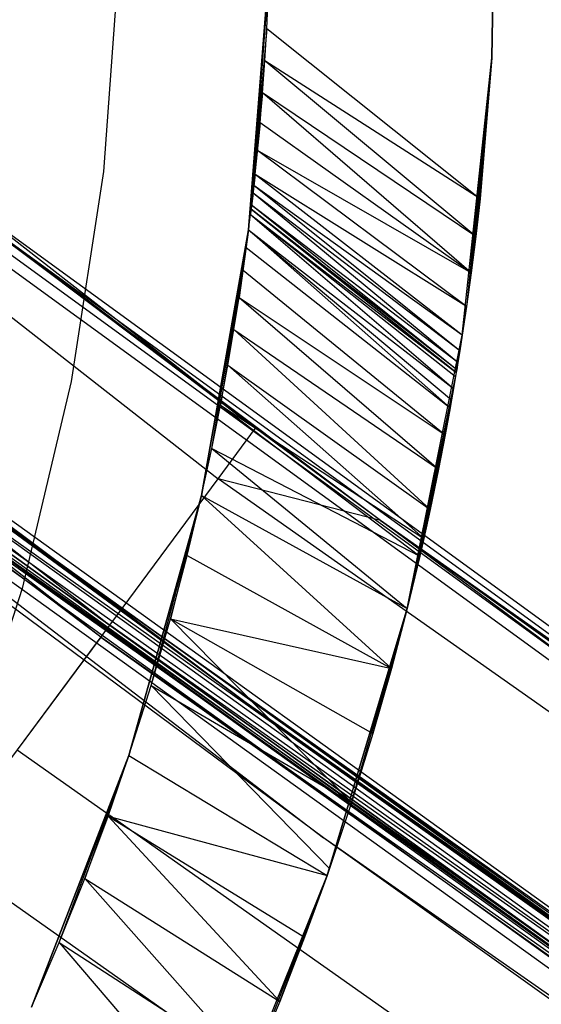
# Model space of a CAD drawing. Extents: x -390 to 397, y -401 to 400.
# Tile 76 of 192: x -223.68 to -220.23, y -303.31 to -296.79. Entities that reach past the tile are written whole.
import ezdxf

# ---------------------------------------------------------------- set-up
doc = ezdxf.new("R2010")
doc.units = 0
doc.header["$LTSCALE"] = 25.4
doc.layers.get('0').update_dxf_attribs({"linetype": 'CONTINUOUS'})

# ---------------------------------------------------------------- blocks, each defined once
blk = doc.blocks.new('FOURTY_ROUND_VII_ZWIS_STL')
at = {"color": 0}
for p, q in [((-222.1187, -299.4925, -927.5), (-236.5515, -288.229, -927.5)), ((-222.1187, -299.4925, -927.5), (-236.5515, -288.229, -927.5)), ((-236.8155, -288.5505, -930.1266), (-222.3665, -299.8267, -930.1266)), ((-236.8155, -288.5505, -930.1266), (-222.3665, -299.8267, -930.1266)), ((-237.5814, -289.4838, -932.4962), (-223.0857, -300.7964, -932.4962)), ((-237.5814, -289.4838, -932.4962), (-223.0857, -300.7964, -932.4962)), ((-223.1447, -300.8758, -929.25), (-237.6442, -289.5603, -929.25)), ((-223.1447, -300.8758, -929.25), (-237.6442, -289.5603, -929.25)), ((-220.5264, -295.1914, -915), (-220.5527, -297.0386, -915)), ((-220.5527, -297.0386, -1000), (-220.5264, -295.1914, -1000)), ((-220.5527, -297.0386, -1000), (-220.5264, -295.1914, -1000)), ((-220.5264, -295.1914, -915), (-220.5527, -297.0386, -915)), ((-226.7165, -296.101, -894.0586), (-211.5474, -307.122, -894.0586)), ((-226.7165, -296.101, -894.0586), (-211.5474, -307.122, -894.0586)), ((-221.2917, -300.1041, -894.2), (-226.6901, -296.0666, -894.1235)), ((-226.6901, -296.0666, -894.1235), (-211.5228, -307.0863, -894.1235)), ((-221.2917, -300.1041, -894.2), (-226.6901, -296.0666, -894.1235)), ((-226.6901, -296.0666, -894.1235), (-211.5228, -307.0863, -894.1235)), ((-221.2917, -300.1041, -894.2), (-226.6809, -296.0545, -894.2)), ((-226.6809, -296.0545, -894.2), (-222.1187, -299.4925, -927.5)), ((-226.6809, -296.0545, -894.2), (-222.1187, -299.4925, -927.5)), ((-221.2917, -300.1041, -894.2), (-226.6809, -296.0545, -894.2)), ((-226.7559, -296.1525, -894.0152), (-211.5842, -307.1754, -894.0152)), ((-226.7559, -296.1525, -894.0152), (-211.5842, -307.1754, -894.0152)), ((-211.6276, -307.2385, -894), (-226.8024, -296.2133, -894)), ((-211.6276, -307.2385, -894), (-226.8024, -296.2133, -894)), ((-223.025, -296.3847, -992), (-223.1263, -297.7903, -992)), ((-223.025, -296.3847, -989.9545), (-223.1263, -297.7903, -989.9545)), ((-223.025, -296.3847, -992), (-223.1263, -297.7903, -992)), ((-223.025, -296.3847, -989.9545), (-223.1263, -297.7903, -989.9545)), ((-222.0249, -296.3963, -1000), (-222.1658, -298.1783, -1000)), ((-222.1658, -298.1783, -928.9966), (-222.0249, -296.3963, -1000)), ((-222.1658, -298.1783, -928.9966), (-222.0249, -296.3963, -1000)), ((-222.0249, -296.3963, -1000), (-222.1658, -298.1783, -1000)), ((-222.0249, -296.3963, -915), (-222.1529, -298.0751, -928.2538)), ((-222.1529, -298.0751, -928.2538), (-222.0249, -296.3963, -1000)), ((-222.1529, -298.0751, -928.2538), (-222.0249, -296.3963, -1000)), ((-222.0249, -296.3963, -915), (-222.1529, -298.0751, -928.2538)), ((-222.0249, -296.3963, -915), (-222.1487, -298.0402, -927.5)), ((-222.0249, -296.3963, -915), (-222.1487, -298.0402, -927.5)), ((-222.0439, -296.8432, -915), (-222.0249, -296.3963, -915)), ((-222.0439, -296.8432, -915), (-222.0249, -296.3963, -915)), ((-222.0439, -296.8432, -915), (-222.1487, -298.0402, -927.5)), ((-222.0439, -296.8432, -915), (-222.1487, -298.0402, -927.5)), ((-222.057, -297.0585, -915.0156), (-222.0439, -296.8432, -915)), ((-222.057, -297.0585, -915.0156), (-222.0439, -296.8432, -915)), ((-222.0439, -296.8432, -915), (-220.6311, -297.971, -915)), ((-222.0439, -296.8432, -915), (-220.6311, -297.971, -915)), ((-222.1487, -298.0402, -927.5), (-222.057, -297.0585, -915.0156)), ((-222.1487, -298.0402, -927.5), (-222.057, -297.0585, -915.0156)), ((-222.0722, -297.2686, -915.0632), (-222.057, -297.0585, -915.0156)), ((-222.0722, -297.2686, -915.0632), (-222.057, -297.0585, -915.0156)), ((-220.6597, -298.2215, -915.0231), (-222.057, -297.0585, -915.0156)), ((-220.6597, -298.2215, -915.0231), (-222.057, -297.0585, -915.0156)), ((-220.6311, -297.971, -915), (-222.057, -297.0585, -915.0156)), ((-220.6311, -297.971, -915), (-222.057, -297.0585, -915.0156)), ((-220.7494, -298.8754, -1000), (-220.5527, -297.0386, -1000)), ((-220.7494, -298.8754, -1000), (-220.5527, -297.0386, -1000)), ((-220.5527, -297.0386, -1000), (-220.7209, -298.6847, -915.2112)), ((-220.5527, -297.0386, -1000), (-220.7209, -298.6847, -915.2112)), ((-220.5527, -297.0386, -1000), (-220.6902, -298.4627, -915.0933)), ((-220.5527, -297.0386, -1000), (-220.6902, -298.4627, -915.0933)), ((-220.5527, -297.0386, -1000), (-220.6597, -298.2215, -915.0231)), ((-220.5527, -297.0386, -1000), (-220.6597, -298.2215, -915.0231)), ((-220.5527, -297.0386, -915), (-220.6311, -297.971, -915)), ((-220.6311, -297.971, -915), (-220.5527, -297.0386, -1000)), ((-220.6311, -297.971, -915), (-220.5527, -297.0386, -1000)), ((-220.5527, -297.0386, -915), (-220.6311, -297.971, -915)), ((-220.5527, -297.0386, -915), (-220.5527, -297.0386, -1000)), ((-220.5527, -297.0386, -915), (-220.5527, -297.0386, -1000)), ((-222.0722, -297.2686, -915.0632), (-222.1487, -298.0402, -927.5)), ((-222.0722, -297.2686, -915.0632), (-222.1487, -298.0402, -927.5)), ((-222.0889, -297.4693, -915.1439), (-222.0722, -297.2686, -915.0632)), ((-222.0889, -297.4693, -915.1439), (-222.0722, -297.2686, -915.0632)), ((-220.6902, -298.4627, -915.0933), (-222.0722, -297.2686, -915.0632)), ((-220.6902, -298.4627, -915.0933), (-222.0722, -297.2686, -915.0632)), ((-220.6597, -298.2215, -915.0231), (-222.0722, -297.2686, -915.0632)), ((-220.6597, -298.2215, -915.0231), (-222.0722, -297.2686, -915.0632)), ((-222.0889, -297.4693, -915.1439), (-222.1487, -298.0402, -927.5)), ((-222.0889, -297.4693, -915.1439), (-222.1487, -298.0402, -927.5)), ((-222.1062, -297.6528, -915.2585), (-222.0889, -297.4693, -915.1439)), ((-222.1062, -297.6528, -915.2585), (-222.0889, -297.4693, -915.1439)), ((-220.6902, -298.4627, -915.0933), (-222.0889, -297.4693, -915.1439)), ((-220.6902, -298.4627, -915.0933), (-222.0889, -297.4693, -915.1439)), ((-222.1487, -298.0402, -927.5), (-222.1062, -297.6528, -915.2585)), ((-222.1487, -298.0402, -927.5), (-222.1062, -297.6528, -915.2585)), ((-222.1225, -297.8106, -915.4058), (-222.1062, -297.6528, -915.2585)), ((-222.1225, -297.8106, -915.4058), (-222.1062, -297.6528, -915.2585)), ((-220.7209, -298.6847, -915.2112), (-222.1062, -297.6528, -915.2585)), ((-220.7209, -298.6847, -915.2112), (-222.1062, -297.6528, -915.2585)), ((-220.6902, -298.4627, -915.0933), (-222.1062, -297.6528, -915.2585)), ((-220.6902, -298.4627, -915.0933), (-222.1062, -297.6528, -915.2585)), ((-223.1263, -297.7903, -992), (-223.3404, -299.1833, -992)), ((-223.1263, -297.7903, -989.9545), (-223.3404, -299.1833, -989.9545)), ((-223.1263, -297.7903, -992), (-223.3404, -299.1833, -992)), ((-223.1263, -297.7903, -989.9545), (-223.3404, -299.1833, -989.9545)), ((-223.1263, -297.7903, -989.9545), (-223.1263, -297.7903, -992)), ((-223.1263, -297.7903, -989.9545), (-223.1263, -297.7903, -992)), ((-222.1225, -297.8106, -915.4058), (-222.1487, -298.0402, -927.5)), ((-222.1225, -297.8106, -915.4058), (-222.1487, -298.0402, -927.5)), ((-222.1304, -297.8827, -915.4993), (-222.1225, -297.8106, -915.4058)), ((-222.1304, -297.8827, -915.4993), (-222.1225, -297.8106, -915.4058)), ((-220.7494, -298.8754, -915.3764), (-222.1225, -297.8106, -915.4058)), ((-220.7494, -298.8754, -915.3764), (-222.1225, -297.8106, -915.4058)), ((-220.7209, -298.6847, -915.2112), (-222.1225, -297.8106, -915.4058)), ((-220.7209, -298.6847, -915.2112), (-222.1225, -297.8106, -915.4058)), ((-222.1304, -297.8827, -915.4993), (-222.1487, -298.0402, -916)), ((-222.1304, -297.8827, -915.4993), (-222.1487, -298.0402, -916)), ((-222.1304, -297.8827, -915.4993), (-222.1487, -298.0402, -927.5)), ((-222.1304, -297.8827, -915.4993), (-222.1487, -298.0402, -927.5)), ((-222.1362, -297.934, -915.5837), (-222.1487, -298.0402, -916)), ((-222.1362, -297.934, -915.5837), (-222.1487, -298.0402, -916)), ((-222.1454, -298.013, -915.7856), (-222.1362, -297.934, -915.5837)), ((-222.1454, -298.013, -915.7856), (-222.1362, -297.934, -915.5837)), ((-222.1362, -297.934, -915.5837), (-222.1304, -297.8827, -915.4993)), ((-222.1362, -297.934, -915.5837), (-222.1304, -297.8827, -915.4993)), ((-220.7782, -299.0571, -915.6644), (-222.1362, -297.934, -915.5837)), ((-220.7782, -299.0571, -915.6644), (-222.1362, -297.934, -915.5837)), ((-220.7656, -298.9787, -915.5118), (-222.1362, -297.934, -915.5837)), ((-220.7656, -298.9787, -915.5118), (-222.1362, -297.934, -915.5837)), ((-220.7656, -298.9787, -915.5118), (-222.1304, -297.8827, -915.4993)), ((-220.7656, -298.9787, -915.5118), (-222.1304, -297.8827, -915.4993)), ((-220.7494, -298.8754, -915.3764), (-222.1304, -297.8827, -915.4993)), ((-220.7494, -298.8754, -915.3764), (-222.1304, -297.8827, -915.4993)), ((-220.6311, -297.971, -915), (-220.6597, -298.2215, -915.0231)), ((-220.6311, -297.971, -915), (-220.6597, -298.2215, -915.0231)), ((-222.1529, -298.0751, -928.2538), (-222.1487, -298.0402, -927.5)), ((-222.1529, -298.0751, -928.2538), (-222.1487, -298.0402, -927.5)), ((-222.1487, -298.0402, -916), (-222.1454, -298.013, -915.7856)), ((-222.1487, -298.0402, -916), (-222.1454, -298.013, -915.7856)), ((-222.1487, -298.0402, -927.5), (-222.1487, -298.0402, -916)), ((-220.789, -299.1226, -916), (-222.1487, -298.0402, -916)), ((-222.1487, -298.0402, -927.5), (-222.1487, -298.0402, -916)), ((-222.1487, -298.0402, -927.5), (-220.789, -299.1226, -927.5)), ((-222.1487, -298.0402, -927.5), (-220.789, -299.1226, -927.5)), ((-220.789, -299.1226, -916), (-222.1487, -298.0402, -916)), ((-220.7863, -299.1059, -915.8289), (-222.1487, -298.0402, -916)), ((-220.7863, -299.1059, -915.8289), (-222.1487, -298.0402, -916)), ((-220.7863, -299.1059, -915.8289), (-222.1454, -298.013, -915.7856)), ((-220.7863, -299.1059, -915.8289), (-222.1454, -298.013, -915.7856)), ((-220.7782, -299.0571, -915.6644), (-222.1454, -298.013, -915.7856)), ((-220.7782, -299.0571, -915.6644), (-222.1454, -298.013, -915.7856)), ((-222.1658, -298.1783, -928.9966), (-222.1529, -298.0751, -928.2538)), ((-222.1658, -298.1783, -928.9966), (-222.1529, -298.0751, -928.2538)), ((-222.1529, -298.0751, -928.2538), (-220.789, -299.1226, -927.5)), ((-222.1529, -298.0751, -928.2538), (-220.789, -299.1226, -927.5)), ((-222.1529, -298.0751, -928.2538), (-220.7935, -299.1492, -928.1694)), ((-222.1529, -298.0751, -928.2538), (-220.7935, -299.1492, -928.1694)), ((-222.1529, -298.0751, -928.2538), (-220.8069, -299.2277, -928.8295)), ((-222.1529, -298.0751, -928.2538), (-220.8069, -299.2277, -928.8295)), ((-222.4781, -299.9384, -932.908), (-222.1658, -298.1783, -1000)), ((-222.1658, -298.1783, -1000), (-222.4781, -299.9384, -1000)), ((-222.4781, -299.9384, -932.908), (-222.1658, -298.1783, -1000)), ((-222.1658, -298.1783, -1000), (-222.4781, -299.9384, -1000)), ((-222.4098, -299.6261, -932.4681), (-222.1658, -298.1783, -1000)), ((-222.4098, -299.6261, -932.4681), (-222.1658, -298.1783, -1000)), ((-222.1658, -298.1783, -1000), (-222.3518, -299.338, -932.0143)), ((-222.1658, -298.1783, -1000), (-222.3518, -299.338, -932.0143)), ((-222.3029, -299.0747, -931.5462), (-222.1658, -298.1783, -1000)), ((-222.3029, -299.0747, -931.5462), (-222.1658, -298.1783, -1000)), ((-222.2622, -298.8372, -931.0635), (-222.1658, -298.1783, -1000)), ((-222.2622, -298.8372, -931.0635), (-222.1658, -298.1783, -1000)), ((-222.1658, -298.1783, -1000), (-222.2288, -298.6266, -930.5656)), ((-222.1658, -298.1783, -1000), (-222.2288, -298.6266, -930.5656)), ((-222.2018, -298.4445, -930.0518), (-222.1658, -298.1783, -1000)), ((-222.2018, -298.4445, -930.0518), (-222.1658, -298.1783, -1000)), ((-222.181, -298.2943, -929.527), (-222.1658, -298.1783, -1000)), ((-222.181, -298.2943, -929.527), (-222.1658, -298.1783, -1000)), ((-222.181, -298.2943, -929.527), (-222.1658, -298.1783, -928.9966)), ((-222.181, -298.2943, -929.527), (-222.1658, -298.1783, -928.9966)), ((-222.1658, -298.1783, -1000), (-222.1658, -298.1783, -928.9966)), ((-222.1658, -298.1783, -1000), (-222.1658, -298.1783, -928.9966)), ((-222.1658, -298.1783, -928.9966), (-220.8069, -299.2277, -928.8295)), ((-222.1658, -298.1783, -928.9966), (-220.8069, -299.2277, -928.8295)), ((-222.1658, -298.1783, -928.9966), (-220.8202, -299.3043, -929.2458)), ((-222.1658, -298.1783, -928.9966), (-220.8202, -299.3043, -929.2458)), ((-222.1658, -298.1783, -928.9966), (-220.8296, -299.3568, -929.4803)), ((-222.1658, -298.1783, -928.9966), (-220.8296, -299.3568, -929.4803)), ((-220.6597, -298.2215, -915.0231), (-220.6902, -298.4627, -915.0933)), ((-220.6597, -298.2215, -915.0231), (-220.6902, -298.4627, -915.0933)), ((-222.2018, -298.4445, -930.0518), (-222.181, -298.2943, -929.527)), ((-222.2018, -298.4445, -930.0518), (-222.181, -298.2943, -929.527)), ((-222.181, -298.2943, -929.527), (-220.8296, -299.3568, -929.4803)), ((-222.181, -298.2943, -929.527), (-220.8296, -299.3568, -929.4803)), ((-222.1819, -301.3114, -927.3), (-226.0568, -298.4343, -927.3765)), ((-226.0568, -298.4343, -927.3765), (-210.8948, -309.3351, -927.3765)), ((-222.1819, -301.3114, -927.3), (-226.0568, -298.4343, -927.3765)), ((-226.0568, -298.4343, -927.3765), (-210.8948, -309.3351, -927.3765)), ((-226.0568, -298.4343, -902.1235), (-210.8948, -309.3351, -902.1235)), ((-222.1819, -301.3114, -902.2), (-226.0568, -298.4343, -902.1235)), ((-222.1819, -301.3114, -902.2), (-226.0568, -298.4343, -902.1235)), ((-226.0568, -298.4343, -902.1235), (-210.8948, -309.3351, -902.1235)), ((-222.1819, -301.3114, -900.3), (-226.0568, -298.4343, -900.3765)), ((-226.0568, -298.4343, -900.3765), (-210.8948, -309.3351, -900.3765)), ((-222.1819, -301.3114, -900.3), (-226.0568, -298.4343, -900.3765)), ((-226.0568, -298.4343, -900.3765), (-210.8948, -309.3351, -900.3765)), ((-222.1819, -301.3114, -927.3), (-226.0476, -298.4222, -927.3)), ((-222.1819, -301.3114, -902.2), (-226.0476, -298.4222, -902.2)), ((-222.1819, -301.3114, -927.3), (-226.0476, -298.4222, -927.3)), ((-222.1819, -301.3114, -902.2), (-226.0476, -298.4222, -902.2)), ((-222.1819, -301.3114, -900.3), (-226.0476, -298.4222, -900.3)), ((-222.1819, -301.3114, -895.7), (-226.0476, -298.4222, -900.3)), ((-222.1819, -301.3114, -900.3), (-226.0476, -298.4222, -900.3)), ((-222.1819, -301.3114, -895.7), (-226.0476, -298.4222, -900.3)), ((-222.2288, -298.6266, -930.5656), (-222.2018, -298.4445, -930.0518)), ((-222.2288, -298.6266, -930.5656), (-222.2018, -298.4445, -930.0518)), ((-222.2018, -298.4445, -930.0518), (-220.8624, -299.5353, -930.1221)), ((-222.2018, -298.4445, -930.0518), (-220.8624, -299.5353, -930.1221)), ((-226.1221, -298.5206, -927.4848), (-210.9558, -309.4245, -927.4848)), ((-226.1221, -298.5206, -927.4848), (-210.9558, -309.4245, -927.4848)), ((-226.1221, -298.5206, -902.0152), (-210.9558, -309.4245, -902.0152)), ((-226.1221, -298.5206, -902.0152), (-210.9558, -309.4245, -902.0152)), ((-226.1221, -298.5206, -900.4848), (-210.9558, -309.4245, -900.4848)), ((-226.1221, -298.5206, -900.4848), (-210.9558, -309.4245, -900.4848)), ((-226.083, -298.4689, -927.4414), (-210.9192, -309.3709, -927.4414)), ((-226.083, -298.4689, -927.4414), (-210.9192, -309.3709, -927.4414)), ((-226.083, -298.4689, -902.0586), (-210.9192, -309.3709, -902.0586)), ((-226.083, -298.4689, -902.0586), (-210.9192, -309.3709, -902.0586)), ((-226.083, -298.4689, -900.4414), (-210.9192, -309.3709, -900.4414)), ((-226.083, -298.4689, -900.4414), (-210.9192, -309.3709, -900.4414)), ((-220.6902, -298.4627, -915.0933), (-220.7209, -298.6847, -915.2112)), ((-220.6902, -298.4627, -915.0933), (-220.7209, -298.6847, -915.2112)), ((-226.1684, -298.5816, -902), (-210.9989, -309.4878, -902)), ((-226.1684, -298.5816, -902), (-210.9989, -309.4878, -902)), ((-210.9989, -309.4878, -900.5), (-226.1684, -298.5816, -900.5)), ((-210.9989, -309.4878, -900.5), (-226.1684, -298.5816, -900.5)), ((-226.2183, -298.6475, -929.0509), (-211.0454, -309.556, -929.0509)), ((-226.2183, -298.6475, -929.0509), (-211.0454, -309.556, -929.0509)), ((-226.1915, -298.6121, -929.1082), (-211.0204, -309.5193, -929.1082)), ((-226.1915, -298.6121, -929.1082), (-211.0204, -309.5193, -929.1082)), ((-226.1787, -298.5953, -929.1777), (-211.0086, -309.502, -929.1777)), ((-223.1447, -300.8758, -929.25), (-226.1787, -298.5953, -929.1777)), ((-223.1447, -300.8758, -929.25), (-226.1787, -298.5953, -929.1777)), ((-226.1787, -298.5953, -929.1777), (-211.0086, -309.502, -929.1777)), ((-222.2622, -298.8372, -931.0635), (-222.2288, -298.6266, -930.5656)), ((-222.2622, -298.8372, -931.0635), (-222.2288, -298.6266, -930.5656)), ((-222.2288, -298.6266, -930.5656), (-220.8624, -299.5353, -930.1221)), ((-222.2288, -298.6266, -930.5656), (-220.8624, -299.5353, -930.1221)), ((-222.2288, -298.6266, -930.5656), (-220.9065, -299.7621, -930.7527)), ((-222.2288, -298.6266, -930.5656), (-220.9065, -299.7621, -930.7527)), ((-226.2557, -298.6969, -929.0132), (-221.6682, -302.2054, -929)), ((-226.2557, -298.6969, -929.0132), (-221.6682, -302.2054, -929)), ((-226.2557, -298.6969, -929.0132), (-211.0803, -309.6072, -929.0132)), ((-226.2557, -298.6969, -929.0132), (-211.0803, -309.6072, -929.0132)), ((-220.7494, -298.8754, -1000), (-220.7209, -298.6847, -915.2112)), ((-220.7209, -298.6847, -915.2112), (-220.7494, -298.8754, -915.3764)), ((-220.7494, -298.8754, -1000), (-220.7209, -298.6847, -915.2112)), ((-220.7209, -298.6847, -915.2112), (-220.7494, -298.8754, -915.3764)), ((-222.3029, -299.0747, -931.5462), (-222.2622, -298.8372, -931.0635)), ((-222.3029, -299.0747, -931.5462), (-222.2622, -298.8372, -931.0635)), ((-222.2622, -298.8372, -931.0635), (-220.9065, -299.7621, -930.7527)), ((-222.2622, -298.8372, -931.0635), (-220.9065, -299.7621, -930.7527)), ((-222.2622, -298.8372, -931.0635), (-220.9624, -300.0314, -931.361)), ((-222.2622, -298.8372, -931.0635), (-220.9624, -300.0314, -931.361)), ((-221.1147, -300.6863, -1000), (-220.7494, -298.8754, -1000)), ((-221.1147, -300.6863, -1000), (-220.7494, -298.8754, -1000)), ((-220.789, -299.1226, -927.5), (-220.7494, -298.8754, -915.3764)), ((-220.7494, -298.8754, -1000), (-220.789, -299.1226, -927.5)), ((-220.789, -299.1226, -927.5), (-220.7494, -298.8754, -915.3764)), ((-220.7494, -298.8754, -1000), (-220.789, -299.1226, -927.5)), ((-220.7494, -298.8754, -915.3764), (-220.7656, -298.9787, -915.5118)), ((-220.7494, -298.8754, -915.3764), (-220.7656, -298.9787, -915.5118)), ((-220.7494, -298.8754, -1000), (-220.7494, -298.8754, -915.3764)), ((-220.7494, -298.8754, -1000), (-220.7494, -298.8754, -915.3764)), ((-220.7656, -298.9787, -915.5118), (-220.7782, -299.0571, -915.6644)), ((-220.7656, -298.9787, -915.5118), (-220.7688, -298.9991, -915.6882)), ((-220.789, -299.1226, -927.5), (-220.7688, -298.9991, -915.6882)), ((-220.789, -299.1226, -927.5), (-220.7688, -298.9991, -915.6882)), ((-220.7863, -299.1059, -915.8289), (-220.7688, -298.9991, -915.6882)), ((-222.3518, -299.338, -932.0143), (-222.3029, -299.0747, -931.5462)), ((-222.3518, -299.338, -932.0143), (-222.3029, -299.0747, -931.5462)), ((-222.3029, -299.0747, -931.5462), (-220.9624, -300.0314, -931.361)), ((-222.3029, -299.0747, -931.5462), (-220.9624, -300.0314, -931.361)), ((-222.3029, -299.0747, -931.5462), (-221.0045, -300.2226, -931.7348)), ((-222.3029, -299.0747, -931.5462), (-221.0045, -300.2226, -931.7348)), ((-220.7863, -299.1059, -915.8289), (-220.789, -299.1226, -916)), ((-220.7863, -299.1059, -915.8289), (-220.789, -299.1226, -916)), ((-220.7782, -299.0571, -915.6644), (-220.7863, -299.1059, -915.8289)), ((-220.789, -299.1226, -927.5), (-221.1147, -300.6863, -1000)), ((-220.789, -299.1226, -927.5), (-221.1147, -300.6863, -1000)), ((-220.7935, -299.1492, -928.1694), (-221.1147, -300.6863, -1000)), ((-220.7935, -299.1492, -928.1694), (-221.1147, -300.6863, -1000)), ((-220.7935, -299.1492, -928.1694), (-220.8069, -299.2277, -928.8295)), ((-220.7935, -299.1492, -928.1694), (-220.8069, -299.2277, -928.8295)), ((-220.789, -299.1226, -927.5), (-220.7935, -299.1492, -928.1694)), ((-220.789, -299.1226, -927.5), (-220.7935, -299.1492, -928.1694)), ((-220.789, -299.1226, -916), (-220.789, -299.1226, -927.5)), ((-220.789, -299.1226, -916), (-220.789, -299.1226, -927.5)), ((-223.3404, -299.1833, -992), (-223.6659, -300.5545, -992)), ((-223.3404, -299.1833, -989.9545), (-223.6659, -300.5545, -989.9545)), ((-223.3404, -299.1833, -992), (-223.6659, -300.5545, -992)), ((-223.3404, -299.1833, -989.9545), (-223.6659, -300.5545, -989.9545)), ((-223.3404, -299.1833, -989.9545), (-223.3404, -299.1833, -992)), ((-223.3404, -299.1833, -989.9545), (-223.3404, -299.1833, -992)), ((-220.8069, -299.2277, -928.8295), (-221.1147, -300.6863, -1000)), ((-220.8069, -299.2277, -928.8295), (-221.1147, -300.6863, -1000)), ((-220.8069, -299.2277, -928.8295), (-220.8202, -299.3043, -929.2458)), ((-220.8069, -299.2277, -928.8295), (-220.8202, -299.3043, -929.2458)), ((-220.8202, -299.3043, -929.2458), (-221.1147, -300.6863, -1000)), ((-220.8202, -299.3043, -929.2458), (-221.1147, -300.6863, -1000)), ((-220.8202, -299.3043, -929.2458), (-220.8296, -299.3568, -929.4803)), ((-220.8202, -299.3043, -929.2458), (-220.8296, -299.3568, -929.4803)), ((-222.4098, -299.6261, -932.4681), (-222.3518, -299.338, -932.0143)), ((-222.4098, -299.6261, -932.4681), (-222.3518, -299.338, -932.0143)), ((-222.3518, -299.338, -932.0143), (-221.0045, -300.2226, -931.7348)), ((-222.3518, -299.338, -932.0143), (-221.0045, -300.2226, -931.7348)), ((-222.3518, -299.338, -932.0143), (-221.0313, -300.34, -931.9464)), ((-222.3518, -299.338, -932.0143), (-221.0313, -300.34, -931.9464)), ((-220.8296, -299.3568, -929.4803), (-221.1147, -300.6863, -1000)), ((-220.8296, -299.3568, -929.4803), (-221.1147, -300.6863, -1000)), ((-220.8296, -299.3568, -929.4803), (-220.8624, -299.5353, -930.1221)), ((-220.8296, -299.3568, -929.4803), (-220.8624, -299.5353, -930.1221)), ((-222.3665, -299.8267, -930.1266), (-222.1187, -299.4925, -927.5)), ((-222.3665, -299.8267, -930.1266), (-222.1187, -299.4925, -927.5)), ((-221.2917, -300.1041, -894.2), (-222.1187, -299.4925, -927.5)), ((-221.2917, -300.1041, -894.2), (-222.1187, -299.4925, -927.5)), ((-221.2917, -300.1041, -927.5), (-222.1187, -299.4925, -927.5)), ((-221.2917, -300.1041, -927.5), (-222.1187, -299.4925, -927.5)), ((-220.8624, -299.5353, -930.1221), (-221.1147, -300.6863, -1000)), ((-220.8624, -299.5353, -930.1221), (-221.1147, -300.6863, -1000)), ((-220.8624, -299.5353, -930.1221), (-220.9065, -299.7621, -930.7527)), ((-220.8624, -299.5353, -930.1221), (-220.9065, -299.7621, -930.7527)), ((-222.4781, -299.9384, -932.908), (-222.4098, -299.6261, -932.4681)), ((-222.4781, -299.9384, -932.908), (-222.4098, -299.6261, -932.4681)), ((-222.4098, -299.6261, -932.4681), (-221.0313, -300.34, -931.9464)), ((-222.4098, -299.6261, -932.4681), (-221.0313, -300.34, -931.9464)), ((-222.4098, -299.6261, -932.4681), (-221.1147, -300.6863, -932.5095)), ((-222.4098, -299.6261, -932.4681), (-221.1147, -300.6863, -932.5095)), ((-210.9989, -309.4878, -927.5), (-224.7431, -299.6559, -927.5)), ((-224.7431, -299.6559, -927.5), (-210.9558, -309.4245, -927.4848)), ((-224.7431, -299.6559, -927.5), (-210.9558, -309.4245, -927.4848)), ((-210.9989, -309.4878, -927.5), (-224.7431, -299.6559, -927.5)), ((-220.9065, -299.7621, -930.7527), (-221.1147, -300.6863, -1000)), ((-220.9065, -299.7621, -930.7527), (-221.1147, -300.6863, -1000)), ((-220.9065, -299.7621, -930.7527), (-220.9624, -300.0314, -931.361)), ((-220.9065, -299.7621, -930.7527), (-220.9624, -300.0314, -931.361)), ((-223.0857, -300.7964, -932.4962), (-222.3665, -299.8267, -930.1266)), ((-223.0857, -300.7964, -932.4962), (-222.3665, -299.8267, -930.1266)), ((-221.2917, -300.1041, -927.5), (-222.3665, -299.8267, -930.1266)), ((-221.2917, -300.1041, -927.5), (-222.3665, -299.8267, -930.1266)), ((-207.3817, -310.3802, -930.1266), (-222.3665, -299.8267, -930.1266)), ((-207.3817, -310.3802, -930.1266), (-222.3665, -299.8267, -930.1266)), ((-221.6682, -302.2054, -929), (-224.7449, -299.9244, -929)), ((-221.6682, -302.2054, -929), (-224.7449, -299.9244, -929)), ((-208.7811, -310.8179, -895.5586), (-224.0679, -299.9305, -895.6235)), ((-224.0679, -299.9305, -895.6235), (-208.7567, -310.7816, -895.6242)), ((-208.7811, -310.8179, -895.5586), (-224.0679, -299.9305, -895.6235)), ((-222.1819, -301.3114, -895.7), (-224.0679, -299.9305, -895.6235)), ((-222.1819, -301.3114, -895.7), (-224.0679, -299.9305, -895.6235)), ((-224.0679, -299.9305, -895.6235), (-208.7567, -310.7816, -895.6242)), ((-224.0588, -299.9183, -895.7), (-222.1819, -301.3114, -895.7)), ((-224.0588, -299.9183, -895.7), (-222.1819, -301.3114, -895.7)), ((-222.9588, -301.6602, -934.7292), (-222.4781, -299.9384, -1000)), ((-222.4781, -299.9384, -1000), (-222.9588, -301.6602, -1000)), ((-222.9588, -301.6602, -934.7292), (-222.4781, -299.9384, -1000)), ((-222.4781, -299.9384, -1000), (-222.9588, -301.6602, -1000)), ((-222.8117, -301.1971, -934.3159), (-222.4781, -299.9384, -1000)), ((-222.8117, -301.1971, -934.3159), (-222.4781, -299.9384, -1000)), ((-222.4781, -299.9384, -1000), (-222.6837, -300.7549, -933.8749)), ((-222.4781, -299.9384, -1000), (-222.6837, -300.7549, -933.8749)), ((-222.573, -300.3348, -933.4057), (-222.4781, -299.9384, -1000)), ((-222.573, -300.3348, -933.4057), (-222.4781, -299.9384, -1000)), ((-222.573, -300.3348, -933.4057), (-222.4781, -299.9384, -932.908)), ((-222.573, -300.3348, -933.4057), (-222.4781, -299.9384, -932.908)), ((-222.4781, -299.9384, -932.908), (-222.4781, -299.9384, -1000)), ((-222.4781, -299.9384, -932.908), (-222.4781, -299.9384, -1000)), ((-222.4781, -299.9384, -932.908), (-221.1147, -300.6863, -932.5095)), ((-222.4781, -299.9384, -932.908), (-221.1147, -300.6863, -932.5095)), ((-222.4781, -299.9384, -932.908), (-221.2186, -301.084, -933.0704)), ((-222.4781, -299.9384, -932.908), (-221.2186, -301.084, -933.0704)), ((-224.1327, -300.0172, -895.5152), (-208.8173, -310.8717, -895.5152)), ((-224.1327, -300.0172, -895.5152), (-208.8173, -310.8717, -895.5152)), ((-224.0939, -299.9652, -895.5586), (-208.7811, -310.8179, -895.5586)), ((-224.0939, -299.9652, -895.5586), (-208.7811, -310.8179, -895.5586)), ((-208.8599, -310.9353, -895.5), (-224.1785, -300.0785, -895.5)), ((-208.8599, -310.9353, -895.5), (-224.1785, -300.0785, -895.5)), ((-220.9624, -300.0314, -931.361), (-221.1147, -300.6863, -1000)), ((-220.9624, -300.0314, -931.361), (-221.1147, -300.6863, -1000)), ((-220.9624, -300.0314, -931.361), (-221.0045, -300.2226, -931.7348)), ((-220.9624, -300.0314, -931.361), (-221.0045, -300.2226, -931.7348)), ((-211.5228, -307.0863, -894.1235), (-221.2917, -300.1041, -894.2)), ((-211.5142, -307.0737, -894.2), (-221.2917, -300.1041, -894.2)), ((-211.5228, -307.0863, -894.1235), (-221.2917, -300.1041, -894.2)), ((-221.2917, -300.1041, -894.2), (-221.2917, -300.1041, -927.5)), ((-221.2917, -300.1041, -894.2), (-221.2917, -300.1041, -927.5)), ((-221.2917, -300.1041, -894.2), (-207.1506, -310.0342, -927.5)), ((-207.1506, -310.0342, -927.5), (-221.2917, -300.1041, -927.5)), ((-221.2917, -300.1041, -894.2), (-207.1506, -310.0342, -927.5)), ((-211.5142, -307.0737, -894.2), (-221.2917, -300.1041, -894.2)), ((-207.1506, -310.0342, -927.5), (-221.2917, -300.1041, -927.5)), ((-207.3817, -310.3802, -930.1266), (-221.2917, -300.1041, -927.5)), ((-207.3817, -310.3802, -930.1266), (-221.2917, -300.1041, -927.5)), ((-221.0045, -300.2226, -931.7348), (-221.1147, -300.6863, -1000)), ((-221.0045, -300.2226, -931.7348), (-221.1147, -300.6863, -1000)), ((-221.0045, -300.2226, -931.7348), (-221.0313, -300.34, -931.9464)), ((-221.0045, -300.2226, -931.7348), (-221.0313, -300.34, -931.9464)), ((-222.6837, -300.7549, -933.8749), (-222.573, -300.3348, -933.4057)), ((-222.6837, -300.7549, -933.8749), (-222.573, -300.3348, -933.4057)), ((-222.573, -300.3348, -933.4057), (-221.2186, -301.084, -933.0704)), ((-222.573, -300.3348, -933.4057), (-221.2186, -301.084, -933.0704)), ((-221.0313, -300.34, -931.9464), (-221.1147, -300.6863, -1000)), ((-221.0313, -300.34, -931.9464), (-221.1147, -300.6863, -1000)), ((-221.0313, -300.34, -931.9464), (-221.1147, -300.6863, -932.5095)), ((-221.0313, -300.34, -931.9464), (-221.1147, -300.6863, -932.5095)), ((-223.6659, -300.5545, -992), (-224.1007, -301.8951, -992)), ((-223.6659, -300.5545, -989.9545), (-224.1007, -301.8951, -989.9545)), ((-223.6659, -300.5545, -992), (-224.1007, -301.8951, -992)), ((-223.6659, -300.5545, -989.9545), (-224.1007, -301.8951, -989.9545)), ((-223.6659, -300.5545, -989.9545), (-223.6659, -300.5545, -992)), ((-223.6659, -300.5545, -989.9545), (-223.6659, -300.5545, -992)), ((-221.6455, -302.4557, -1000), (-221.1147, -300.6863, -1000)), ((-221.6455, -302.4557, -1000), (-221.1147, -300.6863, -1000)), ((-221.6294, -302.4098, -934.5206), (-221.1147, -300.6863, -1000)), ((-221.6294, -302.4098, -934.5206), (-221.1147, -300.6863, -1000)), ((-221.4826, -301.9722, -934.0983), (-221.1147, -300.6863, -1000)), ((-221.4826, -301.9722, -934.0983), (-221.1147, -300.6863, -1000)), ((-221.3409, -301.5145, -933.6013), (-221.1147, -300.6863, -1000)), ((-221.3409, -301.5145, -933.6013), (-221.1147, -300.6863, -1000)), ((-221.1147, -300.6863, -1000), (-221.2186, -301.084, -933.0704)), ((-221.1147, -300.6863, -932.5095), (-221.2186, -301.084, -933.0704)), ((-221.1147, -300.6863, -1000), (-221.2186, -301.084, -933.0704)), ((-221.1147, -300.6863, -932.5095), (-221.2186, -301.084, -933.0704)), ((-221.1147, -300.6863, -932.5095), (-221.1147, -300.6863, -1000)), ((-221.1147, -300.6863, -932.5095), (-221.1147, -300.6863, -1000)), ((-224.2059, -302.3068, -934.3766), (-223.0857, -300.7964, -932.4962)), ((-224.2059, -302.3068, -934.3766), (-223.0857, -300.7964, -932.4962)), ((-208.0524, -311.384, -932.4962), (-223.0857, -300.7964, -932.4962)), ((-208.0524, -311.384, -932.4962), (-223.0857, -300.7964, -932.4962)), ((-222.8117, -301.1971, -934.3159), (-222.6837, -300.7549, -933.8749)), ((-222.8117, -301.1971, -934.3159), (-222.6837, -300.7549, -933.8749)), ((-222.6837, -300.7549, -933.8749), (-221.2186, -301.084, -933.0704)), ((-222.6837, -300.7549, -933.8749), (-221.2186, -301.084, -933.0704)), ((-222.6837, -300.7549, -933.8749), (-221.3409, -301.5145, -933.6013)), ((-222.6837, -300.7549, -933.8749), (-221.3409, -301.5145, -933.6013)), ((-222.6837, -300.7549, -933.8749), (-221.4826, -301.9722, -934.0983)), ((-222.6837, -300.7549, -933.8749), (-221.4826, -301.9722, -934.0983)), ((-223.1447, -300.8758, -929.25), (-223.6992, -301.6236, -931.3491)), ((-223.1447, -300.8758, -929.25), (-223.6992, -301.6236, -931.3491)), ((-208.1074, -311.4663, -929.25), (-223.1447, -300.8758, -929.25)), ((-223.1447, -300.8758, -929.25), (-211.0086, -309.502, -929.1777)), ((-223.1447, -300.8758, -929.25), (-211.0086, -309.502, -929.1777)), ((-208.1074, -311.4663, -929.25), (-223.1447, -300.8758, -929.25)), ((-221.2186, -301.084, -933.0704), (-221.3409, -301.5145, -933.6013)), ((-221.2186, -301.084, -933.0704), (-221.3409, -301.5145, -933.6013)), ((-222.9588, -301.6602, -934.7292), (-222.8117, -301.1971, -934.3159)), ((-222.9588, -301.6602, -934.7292), (-222.8117, -301.1971, -934.3159)), ((-222.8117, -301.1971, -934.3159), (-221.4826, -301.9722, -934.0983)), ((-222.8117, -301.1971, -934.3159), (-221.4826, -301.9722, -934.0983)), ((-222.8117, -301.1971, -934.3159), (-221.6294, -302.4098, -934.5206)), ((-222.8117, -301.1971, -934.3159), (-221.6294, -302.4098, -934.5206)), ((-222.1819, -301.3114, -895.7), (-208.7567, -310.7816, -895.6242)), ((-222.1819, -301.3114, -895.7), (-208.7567, -310.7816, -895.6242)), ((-222.1819, -301.3114, -895.7), (-208.7484, -310.7693, -895.7)), ((-210.8862, -309.3225, -927.3), (-222.1819, -301.3114, -927.3)), ((-222.1819, -301.3114, -927.3), (-210.8948, -309.3351, -927.3765)), ((-222.1819, -301.3114, -927.3), (-210.8948, -309.3351, -927.3765)), ((-210.8862, -309.3225, -902.2), (-222.1819, -301.3114, -902.2)), ((-222.1819, -301.3114, -902.2), (-222.1819, -301.3114, -927.3)), ((-210.8862, -309.3225, -927.3), (-222.1819, -301.3114, -927.3)), ((-222.1819, -301.3114, -902.2), (-222.1819, -301.3114, -927.3)), ((-222.1819, -301.3114, -902.2), (-210.8948, -309.3351, -902.1235)), ((-222.1819, -301.3114, -902.2), (-210.8948, -309.3351, -902.1235)), ((-210.8862, -309.3225, -902.2), (-222.1819, -301.3114, -902.2)), ((-210.8862, -309.3225, -900.3), (-222.1819, -301.3114, -900.3)), ((-222.1819, -301.3114, -900.3), (-210.8948, -309.3351, -900.3765)), ((-222.1819, -301.3114, -900.3), (-210.8948, -309.3351, -900.3765)), ((-208.7484, -310.7693, -895.7), (-222.1819, -301.3114, -900.3)), ((-210.8862, -309.3225, -900.3), (-222.1819, -301.3114, -900.3)), ((-208.7484, -310.7693, -895.7), (-222.1819, -301.3114, -900.3)), ((-222.1819, -301.3114, -895.7), (-208.7484, -310.7693, -895.7)), ((-222.1819, -301.3114, -895.7), (-222.1819, -301.3114, -900.3)), ((-222.1819, -301.3114, -895.7), (-222.1819, -301.3114, -900.3)), ((-221.3409, -301.5145, -933.6013), (-221.4826, -301.9722, -934.0983)), ((-221.3409, -301.5145, -933.6013), (-221.4826, -301.9722, -934.0983)), ((-223.6992, -301.6236, -931.3491), (-208.6246, -312.2403, -931.3491)), ((-223.6992, -301.6236, -931.3491), (-208.6246, -312.2403, -931.3491)), ((-223.6034, -303.3275, -935.8899), (-222.9588, -301.6602, -1000)), ((-222.9588, -301.6602, -1000), (-223.6034, -303.3275, -1000)), ((-223.6034, -303.3275, -935.8899), (-222.9588, -301.6602, -1000)), ((-222.9588, -301.6602, -1000), (-223.6034, -303.3275, -1000)), ((-223.4198, -302.8987, -935.6348), (-222.9588, -301.6602, -1000)), ((-223.4198, -302.8987, -935.6348), (-222.9588, -301.6602, -1000)), ((-222.9588, -301.6602, -1000), (-223.2512, -302.4762, -935.3555)), ((-222.9588, -301.6602, -1000), (-223.2512, -302.4762, -935.3555)), ((-223.0972, -302.0616, -935.0523), (-222.9588, -301.6602, -1000)), ((-223.0972, -302.0616, -935.0523), (-222.9588, -301.6602, -1000)), ((-223.0972, -302.0616, -935.0523), (-222.9588, -301.6602, -934.7292)), ((-223.0972, -302.0616, -935.0523), (-222.9588, -301.6602, -934.7292)), ((-222.9588, -301.6602, -934.7292), (-222.9588, -301.6602, -1000)), ((-222.9588, -301.6602, -934.7292), (-222.9588, -301.6602, -1000)), ((-222.9588, -301.6602, -934.7292), (-221.6455, -302.4557, -934.5623)), ((-222.9588, -301.6602, -934.7292), (-221.6455, -302.4557, -934.5623)), ((-221.4826, -301.9722, -934.0983), (-221.6294, -302.4098, -934.5206)), ((-221.4826, -301.9722, -934.0983), (-221.6294, -302.4098, -934.5206)), ((-223.2512, -302.4762, -935.3555), (-223.0972, -302.0616, -935.0523)), ((-223.2512, -302.4762, -935.3555), (-223.0972, -302.0616, -935.0523)), ((-223.0972, -302.0616, -935.0523), (-221.6455, -302.4557, -934.5623)), ((-223.0972, -302.0616, -935.0523), (-221.6455, -302.4557, -934.5623)), ((-223.0972, -302.0616, -935.0523), (-221.7941, -302.8648, -934.9133)), ((-223.0972, -302.0616, -935.0523), (-221.7941, -302.8648, -934.9133)), ((-223.0972, -302.0616, -935.0523), (-221.9594, -303.2899, -935.2427)), ((-223.0972, -302.0616, -935.0523), (-221.9594, -303.2899, -935.2427)), ((-211.0803, -309.6072, -929.0132), (-221.6682, -302.2054, -929)), ((-211.0803, -309.6072, -929.0132), (-221.6682, -302.2054, -929)), ((-213.9617, -307.7099, -929), (-221.6682, -302.2054, -929)), ((-213.9617, -307.7099, -929), (-221.6682, -302.2054, -929)), ((-209.0972, -312.9476, -934.3766), (-224.2059, -302.3068, -934.3766)), ((-209.0972, -312.9476, -934.3766), (-224.2059, -302.3068, -934.3766)), ((-221.6294, -302.4098, -934.5206), (-221.6455, -302.4557, -1000)), ((-221.6294, -302.4098, -934.5206), (-221.6455, -302.4557, -1000)), ((-221.6294, -302.4098, -934.5206), (-221.6455, -302.4557, -934.5623)), ((-221.6294, -302.4098, -934.5206), (-221.6455, -302.4557, -934.5623)), ((-223.4198, -302.8987, -935.6348), (-223.2512, -302.4762, -935.3555)), ((-223.4198, -302.8987, -935.6348), (-223.2512, -302.4762, -935.3555)), ((-223.2512, -302.4762, -935.3555), (-221.9594, -303.2899, -935.2427)), ((-223.2512, -302.4762, -935.3555), (-221.9594, -303.2899, -935.2427)), ((-223.2512, -302.4762, -935.3555), (-222.1407, -303.7258, -935.5466)), ((-223.2512, -302.4762, -935.3555), (-222.1407, -303.7258, -935.5466)), ((-222.3373, -304.1686, -1000), (-221.6455, -302.4557, -1000)), ((-222.3373, -304.1686, -1000), (-221.6455, -302.4557, -1000)), ((-222.1407, -303.7258, -935.5466), (-221.6455, -302.4557, -1000)), ((-222.1407, -303.7258, -935.5466), (-221.6455, -302.4557, -1000)), ((-221.9594, -303.2899, -935.2427), (-221.6455, -302.4557, -1000)), ((-221.9594, -303.2899, -935.2427), (-221.6455, -302.4557, -1000)), ((-221.6455, -302.4557, -1000), (-221.7941, -302.8648, -934.9133)), ((-221.6455, -302.4557, -934.5623), (-221.7941, -302.8648, -934.9133)), ((-221.6455, -302.4557, -1000), (-221.7941, -302.8648, -934.9133)), ((-221.6455, -302.4557, -934.5623), (-221.7941, -302.8648, -934.9133)), ((-221.6455, -302.4557, -934.5623), (-221.6455, -302.4557, -1000)), ((-221.6455, -302.4557, -934.5623), (-221.6455, -302.4557, -1000)), ((-221.7941, -302.8648, -934.9133), (-221.9594, -303.2899, -935.2427)), ((-221.7941, -302.8648, -934.9133), (-221.9594, -303.2899, -935.2427)), ((-223.6034, -303.3275, -935.8899), (-223.4198, -302.8987, -935.6348)), ((-223.6034, -303.3275, -935.8899), (-223.4198, -302.8987, -935.6348)), ((-223.4198, -302.8987, -935.6348), (-222.1407, -303.7258, -935.5466)), ((-223.4198, -302.8987, -935.6348), (-222.1407, -303.7258, -935.5466)), ((-223.4198, -302.8987, -935.6348), (-222.3373, -304.1686, -935.8229)), ((-223.4198, -302.8987, -935.6348), (-222.3373, -304.1686, -935.8229)), ((-221.9594, -303.2899, -935.2427), (-222.1407, -303.7258, -935.5466)), ((-221.9594, -303.2899, -935.2427), (-222.1407, -303.7258, -935.5466))]:
    blk.add_line(p, q, dxfattribs=at)

msp = doc.modelspace()

# ---------------------------------------------------------------- block references
at = {"color": 250}
msp.add_blockref('FOURTY_ROUND_VII_ZWIS_STL', (0, 0), dxfattribs=at)

doc.saveas('drawing.dxf')
